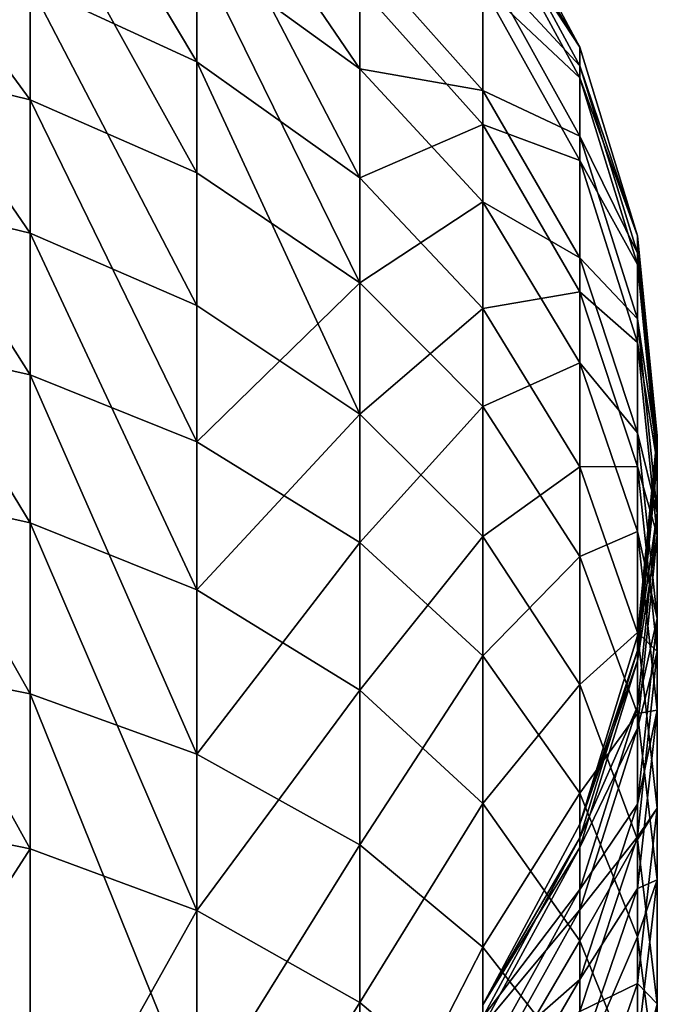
# Model space of a CAD drawing. Header units: millimetres. Extents: x 0 to 54, y -56 to 65.
# Tile 255 of 256: x 28.18 to 30.38, y 59.06 to 62.46. Entities that reach past the tile are written whole.
import ezdxf

# ---------------------------------------------------------------- set-up
doc = ezdxf.new("R2010")
doc.units = ezdxf.units.MM
doc.header["$LTSCALE"] = 25.4
doc.layers.get('0').update_dxf_attribs({"true_color": 0xff5454})

# ---------------------------------------------------------------- blocks, each defined once
blk = doc.blocks.new('SPIKE-LED-M-9100.STL')
at = {"color": 18, "true_color": 0x080808}
mesh = blk.add_polyface(dxfattribs=at)
corners = [(28.2171, 63.2719, 28.5336), (28.7919, 62.3109, 27.2281), (28.2171, 62.577, 27.0823), (28.7919, 62.9911, 28.6488)]
mesh.append_faces([[corners[k] for k in face] for face in [(0, 1, 2), (1, 0, 3)]], dxfattribs={"vtx0": -1, "color": 18})
mesh = blk.add_polyface(dxfattribs=at)
corners = [(27.5057, 63.1518, 38.9262), (28.2171, 62.1805, 40.1704), (28.2171, 62.9647, 38.8317), (27.5057, 62.3546, 40.2871)]
mesh.append_faces([[corners[k] for k in face] for face in [(0, 1, 2), (1, 0, 3)]], dxfattribs={"vtx0": -1, "color": 18})
mesh = blk.add_polyface(dxfattribs=at)
corners = [(29.7763, 62.6584, 36.0398), (29.3525, 62.6892, 37.6013), (29.7763, 62.213, 37.41), (29.3525, 63.1557, 36.1656)]
mesh.append_faces([[corners[k] for k in face] for face in [(0, 1, 2), (1, 0, 3)]], dxfattribs={"vtx0": -1, "color": 18})
mesh = blk.add_polyface(dxfattribs=at)
corners = [(28.7919, 63.1116, 37.771), (29.3525, 62.2875, 38.4897), (29.3525, 62.6892, 37.6013), (28.7919, 62.6938, 38.6949)]
mesh.append_faces([[corners[k] for k in face] for face in [(0, 1, 2), (1, 0, 3)]], dxfattribs={"vtx0": -1, "color": 18})
mesh = blk.add_polyface(dxfattribs=at)
corners = [(29.3525, 62.5698, 28.8216), (29.7763, 62.5712, 30.4038), (29.7763, 62.0948, 29.0165), (29.3525, 63.0659, 30.2668)]
mesh.append_faces([[corners[k] for k in face] for face in [(0, 1, 2), (1, 0, 3)]], dxfattribs={"vtx0": -1, "color": 18})
mesh = blk.add_polyface(dxfattribs=at)
corners = [(28.7919, 62.9911, 28.6488), (29.3525, 61.9115, 27.4468), (28.7919, 62.3109, 27.2281), (29.3525, 62.5698, 28.8216)]
mesh.append_faces([[corners[k] for k in face] for face in [(0, 1, 2), (1, 0, 3)]], dxfattribs={"vtx0": -1, "color": 18})
mesh = blk.add_polyface(dxfattribs=at)
corners = [(28.2171, 62.9647, 38.8317), (28.7919, 61.9284, 40.0016), (28.7919, 62.6938, 38.6949), (28.2171, 62.1805, 40.1704)]
mesh.append_faces([[corners[k] for k in face] for face in [(0, 1, 2), (1, 0, 3)]], dxfattribs={"vtx0": -1, "color": 18})
mesh = blk.add_polyface(dxfattribs=at)
corners = [(30.1112, 62.362, 33.2426), (29.7763, 62.9148, 34.6347), (30.1112, 62.2972, 34.5639), (29.7763, 62.9839, 33.2325)]
mesh.append_faces([[corners[k] for k in face] for face in [(0, 1, 2), (1, 0, 3)]], dxfattribs={"vtx0": -1, "color": 18})
mesh = blk.add_polyface(dxfattribs=at)
corners = [(29.7763, 62.8717, 31.8303), (30.1112, 62.362, 33.2426), (30.1112, 62.2559, 31.9196), (29.7763, 62.9839, 33.2325)]
mesh.append_faces([[corners[k] for k in face] for face in [(0, 1, 2), (1, 0, 3)]], dxfattribs={"vtx0": -1, "color": 18})
mesh = blk.add_polyface(dxfattribs=at)
corners = [(30.1112, 62.2972, 34.5639), (29.7763, 62.6584, 36.0398), (30.1112, 62.0556, 35.8873), (29.7763, 62.9148, 34.6347)]
mesh.append_faces([[corners[k] for k in face] for face in [(0, 1, 2), (1, 0, 3)]], dxfattribs={"vtx0": -1, "color": 18})
mesh = blk.add_polyface(dxfattribs=at)
corners = [(29.7763, 62.5712, 30.4038), (30.1112, 62.2559, 31.9196), (30.1112, 61.9714, 30.5699), (29.7763, 62.8717, 31.8303)]
mesh.append_faces([[corners[k] for k in face] for face in [(0, 1, 2), (1, 0, 3)]], dxfattribs={"vtx0": -1, "color": 18})
mesh = blk.add_polyface(dxfattribs=at)
corners = [(27.5057, 62.7609, 26.9815), (28.2171, 61.7208, 25.7029), (27.5057, 61.8929, 25.5833), (28.2171, 62.577, 27.0823)]
mesh.append_faces([[corners[k] for k in face] for face in [(0, 1, 2), (1, 0, 3)]], dxfattribs={"vtx0": -1, "color": 18})
mesh = blk.add_polyface(dxfattribs=at)
corners = [(28.7919, 62.6938, 38.6949), (29.3525, 61.5501, 39.7483), (29.3525, 62.2875, 38.4897), (28.7919, 61.9284, 40.0016)]
mesh.append_faces([[corners[k] for k in face] for face in [(0, 1, 2), (1, 0, 3)]], dxfattribs={"vtx0": -1, "color": 18})
mesh = blk.add_polyface(dxfattribs=at)
corners = [(29.7763, 62.213, 37.41), (29.3525, 62.2875, 38.4897), (29.7763, 61.8293, 38.2583), (29.3525, 62.6892, 37.6013)]
mesh.append_faces([[corners[k] for k in face] for face in [(0, 1, 2), (1, 0, 3)]], dxfattribs={"vtx0": -1, "color": 18})
mesh = blk.add_polyface(dxfattribs=at)
corners = [(30.1112, 62.0556, 35.8873), (29.7763, 62.213, 37.41), (30.1112, 61.6357, 37.178), (29.7763, 62.6584, 36.0398)]
mesh.append_faces([[corners[k] for k in face] for face in [(0, 1, 2), (1, 0, 3)]], dxfattribs={"vtx0": -1, "color": 18})
mesh = blk.add_polyface(dxfattribs=at)
corners = [(28.2171, 62.577, 27.0823), (28.7919, 61.4717, 25.8762), (28.2171, 61.7208, 25.7029), (28.7919, 62.3109, 27.2281)]
mesh.append_faces([[corners[k] for k in face] for face in [(0, 1, 2), (1, 0, 3)]], dxfattribs={"vtx0": -1, "color": 18})
mesh = blk.add_polyface(dxfattribs=at)
corners = [(29.3525, 61.9115, 27.4468), (29.7763, 62.0948, 29.0165), (29.7763, 61.4613, 27.6935), (29.3525, 62.5698, 28.8216)]
mesh.append_faces([[corners[k] for k in face] for face in [(0, 1, 2), (1, 0, 3)]], dxfattribs={"vtx0": -1, "color": 18})
mesh = blk.add_polyface(dxfattribs=at)
corners = [(29.7763, 62.0948, 29.0165), (30.1112, 61.9714, 30.5699), (30.1112, 61.519, 29.2527), (29.7763, 62.5712, 30.4038)]
mesh.append_faces([[corners[k] for k in face] for face in [(0, 1, 2), (1, 0, 3)]], dxfattribs={"vtx0": -1, "color": 18})
mesh = blk.add_polyface(dxfattribs=at)
corners = [(27.5057, 62.3546, 40.2871), (28.2171, 61.2334, 41.4174), (28.2171, 62.1805, 40.1704), (27.5057, 61.3929, 41.5533)]
mesh.append_faces([[corners[k] for k in face] for face in [(0, 1, 2), (1, 0, 3)]], dxfattribs={"vtx0": -1, "color": 18})
mesh = blk.add_polyface(dxfattribs=at)
corners = [(30.3091, 61.7123, 33.2531), (30.1112, 62.2972, 34.5639), (30.3091, 61.6519, 34.49), (30.1112, 62.362, 33.2426)]
mesh.append_faces([[corners[k] for k in face] for face in [(0, 1, 2), (1, 0, 3)]], dxfattribs={"vtx0": -1, "color": 18})
mesh = blk.add_polyface(dxfattribs=at)
corners = [(30.1112, 62.2559, 31.9196), (30.3091, 61.7123, 33.2531), (30.3091, 61.6126, 32.0128), (30.1112, 62.362, 33.2426)]
mesh.append_faces([[corners[k] for k in face] for face in [(0, 1, 2), (1, 0, 3)]], dxfattribs={"vtx0": -1, "color": 18})
mesh = blk.add_polyface(dxfattribs=at)
corners = [(28.7919, 62.3109, 27.2281), (29.3525, 61.0979, 26.1362), (28.7919, 61.4717, 25.8762), (29.3525, 61.9115, 27.4468)]
mesh.append_faces([[corners[k] for k in face] for face in [(0, 1, 2), (1, 0, 3)]], dxfattribs={"vtx0": -1, "color": 18})
mesh = blk.add_polyface(dxfattribs=at)
corners = [(29.7763, 61.8293, 38.2583), (29.3525, 61.5501, 39.7483), (29.7763, 61.1236, 39.4627), (29.3525, 62.2875, 38.4897)]
mesh.append_faces([[corners[k] for k in face] for face in [(0, 1, 2), (1, 0, 3)]], dxfattribs={"vtx0": -1, "color": 18})
mesh = blk.add_polyface(dxfattribs=at)
corners = [(30.3091, 61.6519, 34.49), (30.1112, 62.0556, 35.8873), (30.3091, 61.4258, 35.7279), (30.1112, 62.2972, 34.5639)]
mesh.append_faces([[corners[k] for k in face] for face in [(0, 1, 2), (1, 0, 3)]], dxfattribs={"vtx0": -1, "color": 18})
mesh = blk.add_polyface(dxfattribs=at)
corners = [(30.1112, 61.9714, 30.5699), (30.3091, 61.6126, 32.0128), (30.3091, 61.3449, 30.7434), (30.1112, 62.2559, 31.9196)]
mesh.append_faces([[corners[k] for k in face] for face in [(0, 1, 2), (1, 0, 3)]], dxfattribs={"vtx0": -1, "color": 18})
mesh = blk.add_polyface(dxfattribs=at)
corners = [(30.1112, 61.6357, 37.178), (29.7763, 61.8293, 38.2583), (30.1112, 61.2739, 37.9778), (29.7763, 62.213, 37.41)]
mesh.append_faces([[corners[k] for k in face] for face in [(0, 1, 2), (1, 0, 3)]], dxfattribs={"vtx0": -1, "color": 18})
mesh = blk.add_polyface(dxfattribs=at)
corners = [(28.2171, 62.1805, 40.1704), (28.7919, 61.0024, 41.2206), (28.7919, 61.9284, 40.0016), (28.2171, 61.2334, 41.4174)]
mesh.append_faces([[corners[k] for k in face] for face in [(0, 1, 2), (1, 0, 3)]], dxfattribs={"vtx0": -1, "color": 18})
mesh = blk.add_polyface(dxfattribs=at)
corners = [(29.7763, 61.4613, 27.6935), (30.1112, 61.519, 29.2527), (30.1112, 60.9155, 27.9925), (29.7763, 62.0948, 29.0165)]
mesh.append_faces([[corners[k] for k in face] for face in [(0, 1, 2), (1, 0, 3)]], dxfattribs={"vtx0": -1, "color": 18})
mesh = blk.add_polyface(dxfattribs=at)
corners = [(30.3091, 61.4258, 35.7279), (30.1112, 61.6357, 37.178), (30.3091, 61.0326, 36.9357), (30.1112, 62.0556, 35.8873)]
mesh.append_faces([[corners[k] for k in face] for face in [(0, 1, 2), (1, 0, 3)]], dxfattribs={"vtx0": -1, "color": 18})
mesh = blk.add_polyface(dxfattribs=at)
corners = [(30.1112, 61.519, 29.2527), (30.3091, 61.3449, 30.7434), (30.3091, 60.9175, 29.4994), (30.1112, 61.9714, 30.5699)]
mesh.append_faces([[corners[k] for k in face] for face in [(0, 1, 2), (1, 0, 3)]], dxfattribs={"vtx0": -1, "color": 18})
mesh = blk.add_polyface(dxfattribs=at)
corners = [(29.3525, 61.5501, 39.7483), (28.7919, 61.0024, 41.2206), (29.3525, 60.6559, 40.9254), (28.7919, 61.9284, 40.0016)]
mesh.append_faces([[corners[k] for k in face] for face in [(0, 1, 2), (1, 0, 3)]], dxfattribs={"vtx0": -1, "color": 18})
mesh = blk.add_polyface(dxfattribs=at)
corners = [(29.3525, 61.0979, 26.1362), (29.7763, 61.4613, 27.6935), (29.7763, 60.6765, 26.4293), (29.3525, 61.9115, 27.4468)]
mesh.append_faces([[corners[k] for k in face] for face in [(0, 1, 2), (1, 0, 3)]], dxfattribs={"vtx0": -1, "color": 18})
mesh = blk.add_polyface(dxfattribs=at)
corners = [(27.5057, 61.8929, 25.5833), (28.2171, 60.7228, 24.4128), (27.5057, 60.882, 24.2764), (28.2171, 61.7208, 25.7029)]
mesh.append_faces([[corners[k] for k in face] for face in [(0, 1, 2), (1, 0, 3)]], dxfattribs={"vtx0": -1, "color": 18})
mesh = blk.add_polyface(dxfattribs=at)
corners = [(30.1112, 61.2739, 37.9778), (29.7763, 61.1236, 39.4627), (30.1112, 60.6066, 39.1165), (29.7763, 61.8293, 38.2583)]
mesh.append_faces([[corners[k] for k in face] for face in [(0, 1, 2), (1, 0, 3)]], dxfattribs={"vtx0": -1, "color": 18})
mesh = blk.add_polyface(dxfattribs=at)
corners = [(28.2171, 61.7208, 25.7029), (28.7919, 60.4922, 24.6101), (28.2171, 60.7228, 24.4128), (28.7919, 61.4717, 25.8762)]
mesh.append_faces([[corners[k] for k in face] for face in [(0, 1, 2), (1, 0, 3)]], dxfattribs={"vtx0": -1, "color": 18})
mesh = blk.add_polyface(dxfattribs=at)
corners = [(30.3777, 61.0233, 33.2643), (30.3091, 61.6519, 34.49), (30.3777, 60.9675, 34.4116), (30.3091, 61.7123, 33.2531)]
mesh.append_faces([[corners[k] for k in face] for face in [(0, 1, 2), (1, 0, 3)]], dxfattribs={"vtx0": -1, "color": 18})
mesh = blk.add_polyface(dxfattribs=at)
corners = [(30.3091, 61.6126, 32.0128), (30.3777, 61.0233, 33.2643), (30.3777, 60.9304, 32.1116), (30.3091, 61.7123, 33.2531)]
mesh.append_faces([[corners[k] for k in face] for face in [(0, 1, 2), (1, 0, 3)]], dxfattribs={"vtx0": -1, "color": 18})
mesh = blk.add_polyface(dxfattribs=at)
corners = [(30.3091, 61.0326, 36.9357), (30.1112, 61.2739, 37.9778), (30.3091, 60.6937, 37.6847), (30.1112, 61.6357, 37.178)]
mesh.append_faces([[corners[k] for k in face] for face in [(0, 1, 2), (1, 0, 3)]], dxfattribs={"vtx0": -1, "color": 18})
mesh = blk.add_polyface(dxfattribs=at)
corners = [(30.3777, 60.9675, 34.4116), (30.3091, 61.4258, 35.7279), (30.3777, 60.7579, 35.559), (30.3091, 61.6519, 34.49)]
mesh.append_faces([[corners[k] for k in face] for face in [(0, 1, 2), (1, 0, 3)]], dxfattribs={"vtx0": -1, "color": 18})
mesh = blk.add_polyface(dxfattribs=at)
corners = [(30.3091, 61.3449, 30.7434), (30.3777, 60.9304, 32.1116), (30.3777, 60.6804, 30.9274), (30.3091, 61.6126, 32.0128)]
mesh.append_faces([[corners[k] for k in face] for face in [(0, 1, 2), (1, 0, 3)]], dxfattribs={"vtx0": -1, "color": 18})
mesh = blk.add_polyface(dxfattribs=at)
corners = [(29.7763, 61.1236, 39.4627), (29.3525, 60.6559, 40.9254), (29.7763, 60.2651, 40.5926), (29.3525, 61.5501, 39.7483)]
mesh.append_faces([[corners[k] for k in face] for face in [(0, 1, 2), (1, 0, 3)]], dxfattribs={"vtx0": -1, "color": 18})
mesh = blk.add_polyface(dxfattribs=at)
corners = [(30.1112, 60.9155, 27.9925), (30.3091, 60.9175, 29.4994), (30.3091, 60.3453, 28.3048), (30.1112, 61.519, 29.2527)]
mesh.append_faces([[corners[k] for k in face] for face in [(0, 1, 2), (1, 0, 3)]], dxfattribs={"vtx0": -1, "color": 18})
mesh = blk.add_polyface(dxfattribs=at)
corners = [(28.7919, 60.4922, 24.6101), (29.3525, 61.0979, 26.1362), (29.3525, 60.1463, 24.9062), (28.7919, 61.4717, 25.8762)]
mesh.append_faces([[corners[k] for k in face] for face in [(0, 1, 2), (1, 0, 3)]], dxfattribs={"vtx0": -1, "color": 18})
mesh = blk.add_polyface(dxfattribs=at)
corners = [(29.7763, 60.6765, 26.4293), (30.1112, 60.9155, 27.9925), (30.1112, 60.1657, 26.7845), (29.7763, 61.4613, 27.6935)]
mesh.append_faces([[corners[k] for k in face] for face in [(0, 1, 2), (1, 0, 3)]], dxfattribs={"vtx0": -1, "color": 18})
mesh = blk.add_polyface(dxfattribs=at)
corners = [(30.3777, 60.7579, 35.559), (30.3091, 61.0326, 36.9357), (30.3777, 60.393, 36.6787), (30.3091, 61.4258, 35.7279)]
mesh.append_faces([[corners[k] for k in face] for face in [(0, 1, 2), (1, 0, 3)]], dxfattribs={"vtx0": -1, "color": 18})
mesh = blk.add_polyface(dxfattribs=at)
corners = [(27.5057, 61.3929, 41.5533), (28.2171, 60.1338, 42.5699), (28.2171, 61.2334, 41.4174), (27.5057, 60.2776, 42.7224)]
mesh.append_faces([[corners[k] for k in face] for face in [(0, 1, 2), (1, 0, 3)]], dxfattribs={"vtx0": -1, "color": 18})
mesh = blk.add_polyface(dxfattribs=at)
corners = [(30.3091, 60.9175, 29.4994), (30.3777, 60.6804, 30.9274), (30.3777, 60.2795, 29.7612), (30.3091, 61.3449, 30.7434)]
mesh.append_faces([[corners[k] for k in face] for face in [(0, 1, 2), (1, 0, 3)]], dxfattribs={"vtx0": -1, "color": 18})
mesh = blk.add_polyface(dxfattribs=at)
corners = [(30.3091, 60.6937, 37.6847), (30.1112, 60.6066, 39.1165), (30.3091, 60.0665, 38.7549), (30.1112, 61.2739, 37.9778)]
mesh.append_faces([[corners[k] for k in face] for face in [(0, 1, 2), (1, 0, 3)]], dxfattribs={"vtx0": -1, "color": 18})
mesh = blk.add_polyface(dxfattribs=at)
corners = [(28.2171, 61.2334, 41.4174), (28.7919, 59.9256, 42.3492), (28.7919, 61.0024, 41.2206), (28.2171, 60.1338, 42.5699)]
mesh.append_faces([[corners[k] for k in face] for face in [(0, 1, 2), (1, 0, 3)]], dxfattribs={"vtx0": -1, "color": 18})
mesh = blk.add_polyface(dxfattribs=at)
corners = [(29.3525, 60.1463, 24.9062), (29.7763, 60.6765, 26.4293), (29.7763, 59.7563, 25.24), (29.3525, 61.0979, 26.1362)]
mesh.append_faces([[corners[k] for k in face] for face in [(0, 1, 2), (1, 0, 3)]], dxfattribs={"vtx0": -1, "color": 18})
mesh = blk.add_polyface(dxfattribs=at)
corners = [(30.1112, 60.6066, 39.1165), (29.7763, 60.2651, 40.5926), (30.1112, 59.7915, 40.1892), (29.7763, 61.1236, 39.4627)]
mesh.append_faces([[corners[k] for k in face] for face in [(0, 1, 2), (1, 0, 3)]], dxfattribs={"vtx0": -1, "color": 18})
mesh = blk.add_polyface(dxfattribs=at)
corners = [(30.3777, 60.393, 36.6787), (30.3091, 60.6937, 37.6847), (30.3777, 60.0783, 37.3739), (30.3091, 61.0326, 36.9357)]
mesh.append_faces([[corners[k] for k in face] for face in [(0, 1, 2), (1, 0, 3)]], dxfattribs={"vtx0": -1, "color": 18})
mesh = blk.add_polyface(dxfattribs=at)
corners = [(30.3091, 60.3343, 33.2755), (30.3777, 60.9675, 34.4116), (30.3091, 60.2832, 34.3332), (30.3777, 61.0233, 33.2643)]
mesh.append_faces([[corners[k] for k in face] for face in [(0, 1, 2), (1, 0, 3)]], dxfattribs={"vtx0": -1, "color": 18})
mesh = blk.add_polyface(dxfattribs=at)
corners = [(30.3777, 60.9304, 32.1116), (30.3091, 60.3343, 33.2755), (30.3091, 60.2481, 32.2105), (30.3777, 61.0233, 33.2643)]
mesh.append_faces([[corners[k] for k in face] for face in [(0, 1, 2), (1, 0, 3)]], dxfattribs={"vtx0": -1, "color": 18})
mesh = blk.add_polyface(dxfattribs=at)
corners = [(29.3525, 60.6559, 40.9254), (28.7919, 59.9256, 42.3492), (29.3525, 59.6133, 42.018), (28.7919, 61.0024, 41.2206)]
mesh.append_faces([[corners[k] for k in face] for face in [(0, 1, 2), (1, 0, 3)]], dxfattribs={"vtx0": -1, "color": 18})
mesh = blk.add_polyface(dxfattribs=at)
corners = [(30.3091, 60.2832, 34.3332), (30.3777, 60.7579, 35.559), (30.3091, 60.09, 35.39), (30.3777, 60.9675, 34.4116)]
mesh.append_faces([[corners[k] for k in face] for face in [(0, 1, 2), (1, 0, 3)]], dxfattribs={"vtx0": -1, "color": 18})
mesh = blk.add_polyface(dxfattribs=at)
corners = [(30.3777, 60.6804, 30.9274), (30.3091, 60.2481, 32.2105), (30.3091, 60.0159, 31.1114), (30.3777, 60.9304, 32.1116)]
mesh.append_faces([[corners[k] for k in face] for face in [(0, 1, 2), (1, 0, 3)]], dxfattribs={"vtx0": -1, "color": 18})
mesh = blk.add_polyface(dxfattribs=at)
corners = [(30.1112, 60.1657, 26.7845), (30.3091, 60.3453, 28.3048), (30.3091, 59.6321, 27.1557), (30.1112, 60.9155, 27.9925)]
mesh.append_faces([[corners[k] for k in face] for face in [(0, 1, 2), (1, 0, 3)]], dxfattribs={"vtx0": -1, "color": 18})
mesh = blk.add_polyface(dxfattribs=at)
corners = [(30.3091, 60.3453, 28.3048), (30.3777, 60.2795, 29.7612), (30.3777, 59.7406, 28.6361), (30.3091, 60.9175, 29.4994)]
mesh.append_faces([[corners[k] for k in face] for face in [(0, 1, 2), (1, 0, 3)]], dxfattribs={"vtx0": -1, "color": 18})
mesh = blk.add_polyface(dxfattribs=at)
corners = [(27.5057, 60.882, 24.2764), (28.2171, 59.5995, 23.2174), (27.5057, 59.7456, 23.067), (28.2171, 60.7228, 24.4128)]
mesh.append_faces([[corners[k] for k in face] for face in [(0, 1, 2), (1, 0, 3)]], dxfattribs={"vtx0": -1, "color": 18})
mesh = blk.add_polyface(dxfattribs=at)
corners = [(30.3091, 60.09, 35.39), (30.3777, 60.393, 36.6787), (30.3091, 59.7535, 36.4217), (30.3777, 60.7579, 35.559)]
mesh.append_faces([[corners[k] for k in face] for face in [(0, 1, 2), (1, 0, 3)]], dxfattribs={"vtx0": -1, "color": 18})
mesh = blk.add_polyface(dxfattribs=at)
corners = [(28.2171, 60.7228, 24.4128), (28.7919, 59.388, 23.4352), (28.2171, 59.5995, 23.2174), (28.7919, 60.4922, 24.6101)]
mesh.append_faces([[corners[k] for k in face] for face in [(0, 1, 2), (1, 0, 3)]], dxfattribs={"vtx0": -1, "color": 18})
mesh = blk.add_polyface(dxfattribs=at)
corners = [(30.3777, 60.0783, 37.3739), (30.3091, 60.0665, 38.7549), (30.3777, 59.4937, 38.3713), (30.3091, 60.6937, 37.6847)]
mesh.append_faces([[corners[k] for k in face] for face in [(0, 1, 2), (1, 0, 3)]], dxfattribs={"vtx0": -1, "color": 18})
mesh = blk.add_polyface(dxfattribs=at)
corners = [(29.7763, 60.2651, 40.5926), (29.3525, 59.6133, 42.018), (29.7763, 59.2611, 41.6447), (29.3525, 60.6559, 40.9254)]
mesh.append_faces([[corners[k] for k in face] for face in [(0, 1, 2), (1, 0, 3)]], dxfattribs={"vtx0": -1, "color": 18})
mesh = blk.add_polyface(dxfattribs=at)
corners = [(29.7763, 59.7563, 25.24), (30.1112, 60.1657, 26.7845), (30.1112, 59.2836, 25.6446), (29.7763, 60.6765, 26.4293)]
mesh.append_faces([[corners[k] for k in face] for face in [(0, 1, 2), (1, 0, 3)]], dxfattribs={"vtx0": -1, "color": 18})
mesh = blk.add_polyface(dxfattribs=at)
corners = [(30.3777, 60.2795, 29.7612), (30.3091, 60.0159, 31.1114), (30.3091, 59.6415, 30.0229), (30.3777, 60.6804, 30.9274)]
mesh.append_faces([[corners[k] for k in face] for face in [(0, 1, 2), (1, 0, 3)]], dxfattribs={"vtx0": -1, "color": 18})
mesh = blk.add_polyface(dxfattribs=at)
corners = [(30.3091, 60.0665, 38.7549), (30.1112, 59.7915, 40.1892), (30.3091, 59.2967, 39.7677), (30.1112, 60.6066, 39.1165)]
mesh.append_faces([[corners[k] for k in face] for face in [(0, 1, 2), (1, 0, 3)]], dxfattribs={"vtx0": -1, "color": 18})
mesh = blk.add_polyface(dxfattribs=at)
corners = [(28.7919, 59.388, 23.4352), (29.3525, 60.1463, 24.9062), (29.3525, 59.0707, 23.7619), (28.7919, 60.4922, 24.6101)]
mesh.append_faces([[corners[k] for k in face] for face in [(0, 1, 2), (1, 0, 3)]], dxfattribs={"vtx0": -1, "color": 18})
mesh = blk.add_polyface(dxfattribs=at)
corners = [(30.3091, 59.7535, 36.4217), (30.3777, 60.0783, 37.3739), (30.3091, 59.463, 37.0632), (30.3777, 60.393, 36.6787)]
mesh.append_faces([[corners[k] for k in face] for face in [(0, 1, 2), (1, 0, 3)]], dxfattribs={"vtx0": -1, "color": 18})
mesh = blk.add_polyface(dxfattribs=at)
corners = [(30.3091, 59.6321, 27.1557), (30.3777, 59.7406, 28.6361), (30.3777, 59.0661, 27.5494), (30.3091, 60.3453, 28.3048)]
mesh.append_faces([[corners[k] for k in face] for face in [(0, 1, 2), (1, 0, 3)]], dxfattribs={"vtx0": -1, "color": 18})
mesh = blk.add_polyface(dxfattribs=at)
corners = [(30.1112, 59.6846, 33.286), (30.3091, 60.2832, 34.3332), (30.1112, 59.6379, 34.2593), (30.3091, 60.3343, 33.2755)]
mesh.append_faces([[corners[k] for k in face] for face in [(0, 1, 2), (1, 0, 3)]], dxfattribs={"vtx0": -1, "color": 18})
mesh = blk.add_polyface(dxfattribs=at)
corners = [(30.3091, 60.2481, 32.2105), (30.1112, 59.6846, 33.286), (30.1112, 59.6048, 32.3037), (30.3091, 60.3343, 33.2755)]
mesh.append_faces([[corners[k] for k in face] for face in [(0, 1, 2), (1, 0, 3)]], dxfattribs={"vtx0": -1, "color": 18})
mesh = blk.add_polyface(dxfattribs=at)
corners = [(28.2171, 58.8958, 43.6211), (27.5057, 60.2776, 42.7224), (27.5057, 59.0233, 43.7874), (28.2171, 60.1338, 42.5699)]
mesh.append_faces([[corners[k] for k in face] for face in [(0, 1, 2), (1, 0, 3)]], dxfattribs={"vtx0": -1, "color": 18})
mesh = blk.add_polyface(dxfattribs=at)
corners = [(30.1112, 59.6379, 34.2593), (30.3091, 60.09, 35.39), (30.1112, 59.4603, 35.2307), (30.3091, 60.2832, 34.3332)]
mesh.append_faces([[corners[k] for k in face] for face in [(0, 1, 2), (1, 0, 3)]], dxfattribs={"vtx0": -1, "color": 18})
mesh = blk.add_polyface(dxfattribs=at)
corners = [(30.3777, 59.7406, 28.6361), (30.3091, 59.6415, 30.0229), (30.3091, 59.1359, 28.9673), (30.3777, 60.2795, 29.7612)]
mesh.append_faces([[corners[k] for k in face] for face in [(0, 1, 2), (1, 0, 3)]], dxfattribs={"vtx0": -1, "color": 18})
mesh = blk.add_polyface(dxfattribs=at)
corners = [(30.1112, 59.7915, 40.1892), (29.7763, 59.2611, 41.6447), (30.1112, 58.8342, 41.1921), (29.7763, 60.2651, 40.5926)]
mesh.append_faces([[corners[k] for k in face] for face in [(0, 1, 2), (1, 0, 3)]], dxfattribs={"vtx0": -1, "color": 18})
mesh = blk.add_polyface(dxfattribs=at)
corners = [(30.3091, 60.0159, 31.1114), (30.1112, 59.6048, 32.3037), (30.1112, 59.3894, 31.2849), (30.3091, 60.2481, 32.2105)]
mesh.append_faces([[corners[k] for k in face] for face in [(0, 1, 2), (1, 0, 3)]], dxfattribs={"vtx0": -1, "color": 18})
mesh = blk.add_polyface(dxfattribs=at)
corners = [(29.3525, 59.0707, 23.7619), (29.7763, 59.7563, 25.24), (29.7763, 58.7129, 24.1303), (29.3525, 60.1463, 24.9062)]
mesh.append_faces([[corners[k] for k in face] for face in [(0, 1, 2), (1, 0, 3)]], dxfattribs={"vtx0": -1, "color": 18})
mesh = blk.add_polyface(dxfattribs=at)
corners = [(30.1112, 59.2836, 25.6446), (30.3091, 59.6321, 27.1557), (30.3091, 58.7897, 26.0674), (30.1112, 60.1657, 26.7845)]
mesh.append_faces([[corners[k] for k in face] for face in [(0, 1, 2), (1, 0, 3)]], dxfattribs={"vtx0": -1, "color": 18})
mesh = blk.add_polyface(dxfattribs=at)
corners = [(28.7919, 58.7112, 43.3803), (28.2171, 60.1338, 42.5699), (28.2171, 58.8958, 43.6211), (28.7919, 59.9256, 42.3492)]
mesh.append_faces([[corners[k] for k in face] for face in [(0, 1, 2), (1, 0, 3)]], dxfattribs={"vtx0": -1, "color": 18})
mesh = blk.add_polyface(dxfattribs=at)
corners = [(30.1112, 59.4603, 35.2307), (30.3091, 59.7535, 36.4217), (30.1112, 59.1504, 36.1794), (30.3091, 60.09, 35.39)]
mesh.append_faces([[corners[k] for k in face] for face in [(0, 1, 2), (1, 0, 3)]], dxfattribs={"vtx0": -1, "color": 18})
mesh = blk.add_polyface(dxfattribs=at)
corners = [(30.3091, 59.463, 37.0632), (30.3777, 59.4937, 38.3713), (30.3091, 58.9209, 37.9878), (30.3777, 60.0783, 37.3739)]
mesh.append_faces([[corners[k] for k in face] for face in [(0, 1, 2), (1, 0, 3)]], dxfattribs={"vtx0": -1, "color": 18})
mesh = blk.add_polyface(dxfattribs=at)
corners = [(30.3777, 59.4937, 38.3713), (30.3091, 59.2967, 39.7677), (30.3777, 58.772, 39.3207), (30.3091, 60.0665, 38.7549)]
mesh.append_faces([[corners[k] for k in face] for face in [(0, 1, 2), (1, 0, 3)]], dxfattribs={"vtx0": -1, "color": 18})
mesh = blk.add_polyface(dxfattribs=at)
corners = [(30.3091, 59.6415, 30.0229), (30.1112, 59.3894, 31.2849), (30.1112, 59.04, 30.2696), (30.3091, 60.0159, 31.1114)]
mesh.append_faces([[corners[k] for k in face] for face in [(0, 1, 2), (1, 0, 3)]], dxfattribs={"vtx0": -1, "color": 18})
mesh = blk.add_polyface(dxfattribs=at)
corners = [(29.3525, 59.6133, 42.018), (28.7919, 58.7112, 43.3803), (29.3525, 58.4342, 43.019), (28.7919, 59.9256, 42.3492)]
mesh.append_faces([[corners[k] for k in face] for face in [(0, 1, 2), (1, 0, 3)]], dxfattribs={"vtx0": -1, "color": 18})
mesh = blk.add_polyface(dxfattribs=at)
corners = [(30.3091, 59.2967, 39.7677), (30.1112, 58.8342, 41.1921), (30.3091, 58.3882, 40.7193), (30.1112, 59.7915, 40.1892)]
mesh.append_faces([[corners[k] for k in face] for face in [(0, 1, 2), (1, 0, 3)]], dxfattribs={"vtx0": -1, "color": 18})
mesh = blk.add_polyface(dxfattribs=at)
corners = [(28.2171, 59.5995, 23.2174), (27.5057, 58.4937, 21.9527), (27.5057, 59.7456, 23.067), (28.2171, 58.3609, 22.115)]
mesh.append_faces([[corners[k] for k in face] for face in [(0, 1, 2), (1, 0, 3)]], dxfattribs={"vtx0": -1, "color": 18})
mesh = blk.add_polyface(dxfattribs=at)
corners = [(29.7763, 58.7129, 24.1303), (30.1112, 59.2836, 25.6446), (30.1112, 58.2792, 24.5768), (29.7763, 59.7563, 25.24)]
mesh.append_faces([[corners[k] for k in face] for face in [(0, 1, 2), (1, 0, 3)]], dxfattribs={"vtx0": -1, "color": 18})
mesh = blk.add_polyface(dxfattribs=at)
corners = [(30.1112, 59.1504, 36.1794), (30.3091, 59.463, 37.0632), (30.1112, 58.8828, 36.7701), (30.3091, 59.7535, 36.4217)]
mesh.append_faces([[corners[k] for k in face] for face in [(0, 1, 2), (1, 0, 3)]], dxfattribs={"vtx0": -1, "color": 18})
mesh = blk.add_polyface(dxfattribs=at)
corners = [(30.3777, 59.0661, 27.5494), (30.3091, 59.1359, 28.9673), (30.3091, 58.5002, 27.943), (30.3777, 59.7406, 28.6361)]
mesh.append_faces([[corners[k] for k in face] for face in [(0, 1, 2), (1, 0, 3)]], dxfattribs={"vtx0": -1, "color": 18})
mesh = blk.add_polyface(dxfattribs=at)
corners = [(29.7763, 59.0627, 33.2961), (30.1112, 59.6379, 34.2593), (29.7763, 59.0202, 34.1885), (30.1112, 59.6846, 33.286)]
mesh.append_faces([[corners[k] for k in face] for face in [(0, 1, 2), (1, 0, 3)]], dxfattribs={"vtx0": -1, "color": 18})
mesh = blk.add_polyface(dxfattribs=at)
corners = [(30.1112, 59.6048, 32.3037), (29.7763, 59.0627, 33.2961), (29.7763, 58.9891, 32.393), (30.1112, 59.6846, 33.286)]
mesh.append_faces([[corners[k] for k in face] for face in [(0, 1, 2), (1, 0, 3)]], dxfattribs={"vtx0": -1, "color": 18})
mesh = blk.add_polyface(dxfattribs=at)
corners = [(29.7763, 59.0202, 34.1885), (30.1112, 59.4603, 35.2307), (29.7763, 58.8574, 35.0782), (30.1112, 59.6379, 34.2593)]
mesh.append_faces([[corners[k] for k in face] for face in [(0, 1, 2), (1, 0, 3)]], dxfattribs={"vtx0": -1, "color": 18})
mesh = blk.add_polyface(dxfattribs=at)
corners = [(30.3091, 59.1359, 28.9673), (30.1112, 59.04, 30.2696), (30.1112, 58.5657, 29.2797), (30.3091, 59.6415, 30.0229)]
mesh.append_faces([[corners[k] for k in face] for face in [(0, 1, 2), (1, 0, 3)]], dxfattribs={"vtx0": -1, "color": 18})
mesh = blk.add_polyface(dxfattribs=at)
corners = [(30.3091, 58.7897, 26.0674), (30.3777, 59.0661, 27.5494), (30.3777, 58.266, 26.5157), (30.3091, 59.6321, 27.1557)]
mesh.append_faces([[corners[k] for k in face] for face in [(0, 1, 2), (1, 0, 3)]], dxfattribs={"vtx0": -1, "color": 18})
mesh = blk.add_polyface(dxfattribs=at)
corners = [(28.7919, 59.388, 23.4352), (28.2171, 58.3609, 22.115), (28.2171, 59.5995, 23.2174), (28.7919, 58.1687, 22.3499)]
mesh.append_faces([[corners[k] for k in face] for face in [(0, 1, 2), (1, 0, 3)]], dxfattribs={"vtx0": -1, "color": 18})
mesh = blk.add_polyface(dxfattribs=at)
corners = [(29.7763, 59.2611, 41.6447), (29.3525, 58.4342, 43.019), (29.7763, 58.1219, 42.6116), (29.3525, 59.6133, 42.018)]
mesh.append_faces([[corners[k] for k in face] for face in [(0, 1, 2), (1, 0, 3)]], dxfattribs={"vtx0": -1, "color": 18})
mesh = blk.add_polyface(dxfattribs=at)
corners = [(30.1112, 59.3894, 31.2849), (29.7763, 58.9891, 32.393), (29.7763, 58.7897, 31.451), (30.1112, 59.6048, 32.3037)]
mesh.append_faces([[corners[k] for k in face] for face in [(0, 1, 2), (1, 0, 3)]], dxfattribs={"vtx0": -1, "color": 18})
mesh = blk.add_polyface(dxfattribs=at)
corners = [(30.1112, 58.8828, 36.7701), (30.3091, 58.9209, 37.9878), (30.1112, 58.3807, 37.6261), (30.3091, 59.463, 37.0632)]
mesh.append_faces([[corners[k] for k in face] for face in [(0, 1, 2), (1, 0, 3)]], dxfattribs={"vtx0": -1, "color": 18})
mesh = blk.add_polyface(dxfattribs=at)
corners = [(30.3091, 58.9209, 37.9878), (30.3777, 58.772, 39.3207), (30.3091, 58.2472, 38.8737), (30.3777, 59.4937, 38.3713)]
mesh.append_faces([[corners[k] for k in face] for face in [(0, 1, 2), (1, 0, 3)]], dxfattribs={"vtx0": -1, "color": 18})
mesh = blk.add_polyface(dxfattribs=at)
corners = [(29.7763, 58.8574, 35.0782), (30.1112, 59.1504, 36.1794), (29.7763, 58.5731, 35.9474), (30.1112, 59.4603, 35.2307)]
mesh.append_faces([[corners[k] for k in face] for face in [(0, 1, 2), (1, 0, 3)]], dxfattribs={"vtx0": -1, "color": 18})
mesh = blk.add_polyface(dxfattribs=at)
corners = [(28.7919, 58.1687, 22.3499), (29.3525, 59.0707, 23.7619), (29.3525, 57.8803, 22.7024), (28.7919, 59.388, 23.4352)]
mesh.append_faces([[corners[k] for k in face] for face in [(0, 1, 2), (1, 0, 3)]], dxfattribs={"vtx0": -1, "color": 18})
mesh = blk.add_polyface(dxfattribs=at)
corners = [(30.1112, 59.04, 30.2696), (29.7763, 58.7897, 31.451), (29.7763, 58.4642, 30.5058), (30.1112, 59.3894, 31.2849)]
mesh.append_faces([[corners[k] for k in face] for face in [(0, 1, 2), (1, 0, 3)]], dxfattribs={"vtx0": -1, "color": 18})
mesh = blk.add_polyface(dxfattribs=at)
corners = [(30.3777, 58.772, 39.3207), (30.3091, 58.3882, 40.7193), (30.3777, 57.9152, 40.2178), (30.3091, 59.2967, 39.7677)]
mesh.append_faces([[corners[k] for k in face] for face in [(0, 1, 2), (1, 0, 3)]], dxfattribs={"vtx0": -1, "color": 18})
mesh = blk.add_polyface(dxfattribs=at)
corners = [(30.1112, 58.8342, 41.1921), (29.7763, 58.1219, 42.6116), (30.1112, 57.7433, 42.1179), (29.7763, 59.2611, 41.6447)]
mesh.append_faces([[corners[k] for k in face] for face in [(0, 1, 2), (1, 0, 3)]], dxfattribs={"vtx0": -1, "color": 18})
mesh = blk.add_polyface(dxfattribs=at)
corners = [(30.1112, 58.2792, 24.5768), (30.3091, 58.7897, 26.0674), (30.3091, 57.8262, 25.0432), (30.1112, 59.2836, 25.6446)]
mesh.append_faces([[corners[k] for k in face] for face in [(0, 1, 2), (1, 0, 3)]], dxfattribs={"vtx0": -1, "color": 18})
mesh = blk.add_polyface(dxfattribs=at)
corners = [(29.7763, 58.5731, 35.9474), (30.1112, 58.8828, 36.7701), (29.7763, 58.3274, 36.4896), (30.1112, 59.1504, 36.1794)]
mesh.append_faces([[corners[k] for k in face] for face in [(0, 1, 2), (1, 0, 3)]], dxfattribs={"vtx0": -1, "color": 18})
mesh = blk.add_polyface(dxfattribs=at)
corners = [(30.3091, 58.5002, 27.943), (30.1112, 58.5657, 29.2797), (30.1112, 57.9665, 28.3142), (30.3091, 59.1359, 28.9673)]
mesh.append_faces([[corners[k] for k in face] for face in [(0, 1, 2), (1, 0, 3)]], dxfattribs={"vtx0": -1, "color": 18})
mesh = blk.add_polyface(dxfattribs=at)
corners = [(29.3525, 57.8803, 22.7024), (29.7763, 58.7129, 24.1303), (29.7763, 57.5551, 23.0998), (29.3525, 59.0707, 23.7619)]
mesh.append_faces([[corners[k] for k in face] for face in [(0, 1, 2), (1, 0, 3)]], dxfattribs={"vtx0": -1, "color": 18})
mesh = blk.add_polyface(dxfattribs=at)
corners = [(30.3777, 58.266, 26.5157), (30.3091, 58.5002, 27.943), (30.3091, 57.7422, 26.964), (30.3777, 59.0661, 27.5494)]
mesh.append_faces([[corners[k] for k in face] for face in [(0, 1, 2), (1, 0, 3)]], dxfattribs={"vtx0": -1, "color": 18})

msp = doc.modelspace()

# ---------------------------------------------------------------- block references
at = {"color": 0}
msp.add_blockref('SPIKE-LED-M-9100.STL', (0, 0), dxfattribs=at)

doc.saveas('drawing.dxf')
